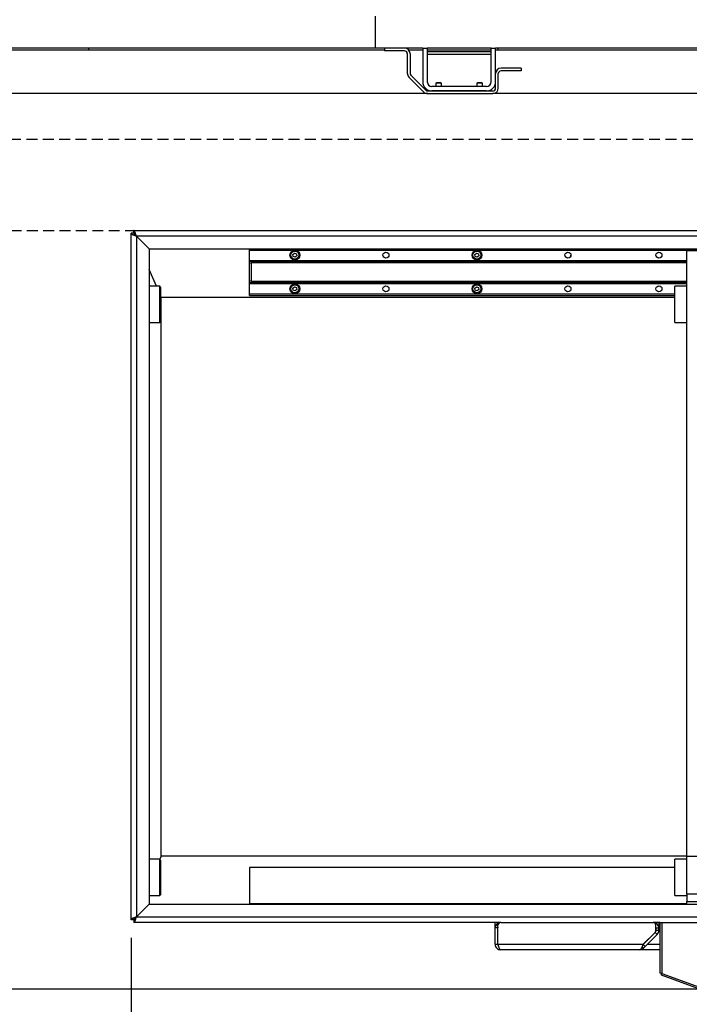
# Model space of a CAD drawing. Extents: x -72 to 51457, y 0 to 26838.
# Tile 5 of 203: x 7159 to 7895, y 6552 to 7634. Entities that reach past the tile are written whole.
import ezdxf
from ezdxf.enums import TextEntityAlignment as Align

# ---------------------------------------------------------------- set-up
doc = ezdxf.new("R2010")
doc.units = 0
doc.header["$LTSCALE"] = 12
for name, pattern in [('DASHED_SHORT_THIN', [1.5, 1, -0.5]), ('LDM', [0]), ('LEA', [0]), ('LFUN', [0]), ('SOLID_THIN', [0])]:
    doc.linetypes.add(name, pattern=pattern)
doc.layers.get('0').update_dxf_attribs({"linetype": 'CONTINUOUS'})
doc.layers.add('4', color=7, linetype='CONTINUOUS')
doc.styles.get("Standard").update_dxf_attribs({"font": 'medtext', "width": 0.75})
doc.styles.add('TDM', font='TXT', dxfattribs={"width": 0.675})
doc.dimstyles.new('MEDDIM8107', dxfattribs={"dimscale": 20, "dimtxt": 6, "dimasz": 3.5, "dimexe": 2.5, "dimexo": 2.5, "dimgap": 1.665, "dimtad": 1, "dimdec": 4, "dimrnd": 1, "dimzin": 12, "dimdsep": 46, "dimtxsty": 'Standard', "dimblk": 'MEDFUNV_7', "dimcen": 30, "dimclrd": 7, "dimclre": 7, "dimclrt": 7, "dimadec": 0, "dimazin": 0, "dimtfac": 0.7, "dimtdec": 4, "dimtmove": 0, "dimatfit": 3, "dimldrblk": 'MEDFUNV_7', "dimfxl": 0, "dimtolj": 1, "dimtzin": 0, "dimarcsym": 0})
doc.dimstyles.new('MEDDIM8130', dxfattribs={"dimscale": 20, "dimtxt": 6, "dimasz": 3.5, "dimexe": 2.5, "dimexo": 2.5, "dimgap": 1.665, "dimtad": 1, "dimdec": 4, "dimrnd": 1, "dimzin": 12, "dimdsep": 46, "dimtxsty": 'Standard', "dimblk": 'MEDFUNV_7', "dimcen": 30, "dimclrd": 7, "dimclre": 7, "dimclrt": 7, "dimadec": 0, "dimazin": 0, "dimtfac": 0.7, "dimtdec": 4, "dimtmove": 0, "dimatfit": 3, "dimldrblk": 'MEDFUNV_7', "dimfxl": 0, "dimtolj": 1, "dimtzin": 0, "dimarcsym": 0})

# ---------------------------------------------------------------- blocks, each defined once
blk = doc.blocks.new('Besch_Drauf')
at = {"color": 7, "linetype": 'SOLID_THIN', "lineweight": 25}
for p, q in [((7281.3, 6645.3), (7281.3, 7399.3)), ((7284.3, 7399.3), (7281.3, 7399.3)), ((7284.3, 7399.3), (7284.3, 7402.3)), ((7284.3, 7402.3), (7911.3, 7402.3)), ((7287.3, 7396.3), (7301.3, 7382.3)), ((7287.3, 7396.3), (7287.3, 6648.3)), ((7911.3, 7396.3), (7287.3, 7396.3)), ((7301.3, 7382.3), (7301.3, 6662.3)), ((7301.3, 7382.3), (7909.3, 7382.3)), ((7411.3, 7380.8), (7411.3, 7382.3)), ((7411.3, 7369.5), (7411.3, 7380.8)), ((7411.3, 7380.8), (7891.8, 7380.8)), ((7459.1, 7376.1), (7460.9, 7377.6)), ((7459.5, 7373.9), (7459.1, 7376.1)), ((7460.9, 7377.6), (7463, 7376.8)), ((7463, 7376.8), (7463.4, 7374.5)), ((7659.1, 7376.1), (7660.9, 7377.6)), ((7659.5, 7373.9), (7659.1, 7376.1)), ((7660.9, 7377.6), (7663, 7376.8)), ((7663, 7376.8), (7663.4, 7374.5)), ((7891.8, 7380.3), (7891.8, 7382.3)), ((7891.8, 6715.3), (7891.8, 7380.3)), ((7891.8, 7380.3), (7905.8, 7380.3)), ((7911.5, 7380.3), (7891.8, 7380.3)), ((7411.3, 7368.6), (7411.3, 7369.5)), ((7411.3, 7369.5), (7891.8, 7369.5)), ((7411.3, 7366.3), (7411.3, 7368.6)), ((7411.3, 7368.6), (7891.8, 7368.6)), ((7413.3, 7366.8), (7411.3, 7366.3)), ((7411.3, 7347.4), (7411.3, 7366.3)), ((7891.8, 7366.8), (7413.3, 7366.8)), ((7413.3, 7366.8), (7413.3, 7346.8)), ((7461.7, 7373.1), (7459.5, 7373.9)), ((7463.4, 7374.5), (7461.7, 7373.1)), ((7661.7, 7373.1), (7659.5, 7373.9)), ((7663.4, 7374.5), (7661.7, 7373.1)), ((7309.1, 7341.3), (7301.3, 7359.7)), ((7411.3, 7347.4), (7413.3, 7346.8)), ((7411.3, 7345.1), (7411.3, 7347.4)), ((7411.3, 7344.2), (7411.3, 7345.1)), ((7411.3, 7345.1), (7891.8, 7345.1)), ((7411.3, 7332.8), (7411.3, 7344.2)), ((7411.3, 7344.2), (7891.8, 7344.2)), ((7413.3, 7346.8), (7891.8, 7346.8)), ((7312.8, 7341.3), (7301.3, 7341.3)), ((7313.8, 7340.3), (7312.8, 7341.3)), ((7312.8, 7321.3), (7312.8, 7341.3)), ((7313.8, 7340.3), (7313.8, 7321.3)), ((7411.3, 7330.8), (7411.3, 7332.8)), ((7411.3, 7332.8), (7878.8, 7332.8)), ((7459.1, 7339.1), (7460.9, 7340.6)), ((7459.5, 7336.9), (7459.1, 7339.1)), ((7461.7, 7336.1), (7459.5, 7336.9)), ((7460.9, 7340.6), (7463, 7339.8)), ((7463.4, 7337.5), (7461.7, 7336.1)), ((7463, 7339.8), (7463.4, 7337.5)), ((7659.1, 7339.1), (7660.9, 7340.6)), ((7659.5, 7336.9), (7659.1, 7339.1)), ((7661.7, 7336.1), (7659.5, 7336.9)), ((7660.9, 7340.6), (7663, 7339.8)), ((7663.4, 7337.5), (7661.7, 7336.1)), ((7663, 7339.8), (7663.4, 7337.5)), ((7891.8, 7341.3), (7878.8, 7341.3)), ((7878.8, 7301.3), (7878.8, 7341.3)), ((7314.3, 7329.3), (7313.8, 7330.5)), ((7314.3, 6715.3), (7314.3, 7329.3)), ((7314.3, 7329.3), (7878.8, 7329.3)), ((7411.3, 7330.8), (7878.8, 7330.8)), ((7312.8, 7301.3), (7312.8, 7321.3)), ((7313.8, 7321.3), (7313.8, 7302.3)), ((7301.3, 7301.3), (7312.8, 7301.3)), ((7312.8, 7301.3), (7313.8, 7302.3)), ((7878.8, 7301.3), (7891.8, 7301.3)), ((7312.8, 6711.8), (7301.3, 6711.8)), ((7314.3, 6715.3), (7312.8, 6711.8)), ((7313.8, 6710.8), (7312.8, 6711.8)), ((7312.8, 6691.8), (7312.8, 6711.8)), ((7313.8, 6710.8), (7313.8, 6691.8)), ((7891.8, 6715.3), (7314.3, 6715.3)), ((7891.8, 6711.8), (7878.8, 6711.8)), ((7878.8, 6671.8), (7878.8, 6711.8)), ((7891.8, 6673.3), (7891.8, 6715.3)), ((7891.8, 6715.3), (8031.8, 6715.3)), ((7878.8, 6702.8), (7411.3, 6702.8)), ((7411.3, 6702.8), (7411.3, 6662.8)), ((7312.8, 6671.8), (7312.8, 6691.8)), ((7313.8, 6691.8), (7313.8, 6672.8)), ((8031.8, 6673.3), (7891.8, 6673.3)), ((7891.8, 6673.3), (7891.8, 6665.3)), ((7287.3, 6648.3), (7301.3, 6662.3)), ((7301.3, 6671.8), (7312.8, 6671.8)), ((7301.3, 6662.3), (9021.3, 6662.3)), ((7312.8, 6671.8), (7313.8, 6672.8)), ((7891.8, 6662.8), (7411.3, 6662.8)), ((7878.8, 6671.8), (7891.8, 6671.8)), ((7891.8, 6665.3), (8031.8, 6665.3)), ((7891.8, 6662.3), (7891.8, 6665.3)), ((7284.3, 6645.3), (7281.3, 6645.3)), ((7284.3, 6645.3), (7284.3, 6642.3)), ((7687.3, 6642.3), (7284.3, 6642.3)), ((7287.3, 6648.3), (9035.3, 6648.3)), ((7681.3, 6636.3), (7681.3, 6642.3)), ((7684.3, 6641.5), (7684.3, 6642.3)), ((7687.3, 6642.3), (7687.3, 6642.3)), ((7687.4, 6642.3), (7854.9, 6642.3)), ((7862.3, 6642.3), (7855.1, 6642.3)), ((7855.1, 6642.3), (7855.1, 6642.3)), ((7858.1, 6642.3), (7858.1, 6641.5)), ((7861.1, 6642.3), (7861.1, 6636.3)), ((7862.3, 6642.3), (7862.3, 6587)), ((7862.3, 6642.3), (7864.4, 6642.3)), ((7864.4, 6642.3), (7913.3, 6642.3)), ((7864.4, 6642.3), (7864.4, 6586.4)), ((7681.3, 6618.3), (7681.3, 6636.3)), ((7684.3, 6636.3), (7681.3, 6636.3)), ((7684.3, 6618.3), (7684.3, 6636.3)), ((7684.4, 6618.3), (7684.4, 6639.3)), ((7844, 6618.1), (7857.2, 6631.3)), ((7844.1, 6618.3), (7857.1, 6631.4)), ((7857.2, 6631.3), (7859.3, 6629.1)), ((7858, 6633.5), (7857.9, 6639.4)), ((7858.1, 6633.4), (7858.1, 6636.3)), ((7858.1, 6636.3), (7861.1, 6636.3)), ((7861.1, 6633.4), (7858.1, 6633.4)), ((7861.1, 6633.4), (7861.1, 6636.3)), ((7846.2, 6616), (7859.3, 6629.1)), ((7681.3, 6618.3), (7684.3, 6618.3)), ((7684.4, 6618.3), (7684.3, 6618.3)), ((7684.4, 6618.3), (7844.1, 6618.3)), ((7840, 6612.3), (7687.3, 6612.3)), ((7841.3, 6612.3), (7840, 6612.3)), ((7841.3, 6612.6), (7841.3, 6612.3)), ((7862.3, 6612.3), (7841.3, 6612.3)), ((7844.3, 6614.1), (7842.8, 6615.6)), ((7843.9, 6618), (7844, 6618.1)), ((7844, 6618.1), (7846.2, 6616)), ((7844.1, 6618.3), (7844.3, 6618.3)), ((7844.3, 6614.1), (7846.2, 6616)), ((7848.5, 6618.3), (7862.3, 6618.3)), ((7905, 6569.4), (7864.1, 6584.3)), ((7864.4, 6586.4), (7905.7, 6571.3))]:
    blk.add_line(p, q, dxfattribs=at)
for points in [[(7287.3, 7396.3), (7287.3, 7396.3)], [(7684.4, 6637.3), (7684.3, 6636.9), (7684.3, 6636.3)], [(7858.1, 6636.3), (7858, 6636.9), (7857.9, 6637.2)]]:
    blk.add_lwpolyline(points, dxfattribs=at)
for centre, radius in [((7461.3, 7375.3), 5.4), ((7461.3, 7375.3), 5), ((7461.3, 7375.3), 4.4), ((7561.3, 7375.3), 3.3), ((7661.3, 7375.3), 5.4), ((7661.3, 7375.3), 5), ((7661.3, 7375.3), 4.4), ((7761.3, 7375.3), 3.3), ((7861.3, 7375.3), 3.3), ((7461.3, 7338.3), 5.4), ((7661.3, 7338.3), 5.4), ((7461.3, 7338.3), 5), ((7461.3, 7338.3), 4.4), ((7561.3, 7338.3), 3.3), ((7661.3, 7338.3), 5), ((7661.3, 7338.3), 4.4), ((7761.3, 7338.3), 3.3), ((7861.3, 7338.3), 3.3)]:
    blk.add_circle(centre, radius, dxfattribs=at)
for centre, radius, start, end in [((7770.3, 7372.3), 6.72, 148.6317, 174.4984), ((7687.3, 6636.3), 6, 90, 180), ((7687.4, 6639.3), 3, 90, 180), ((7854.9, 6639.3), 3, 0.235, 90), ((7855.1, 6636.3), 6, 0, 90), ((7855, 6633.5), 3, 315, 0.235), ((7855.1, 6633.4), 3, 315, 0), ((7855.1, 6633.4), 6, 315, 0)]:
    blk.add_arc(centre, radius, start, end, dxfattribs=at)
for points, knots in [([(7281.3, 7399.3), (7281.5, 7398.7), (7281.7, 7398.5), (7282.6, 7398), (7282.9, 7397.9), (7283.4, 7397.7), (7284.2, 7397.3), (7285.4, 7396.9), (7286.6, 7396.6), (7287.3, 7396.3)], [0, 0, 0, 0, 1, 1, 1, 2, 3, 4, 5, 5, 5, 5]), ([(7284.3, 7399.3), (7284.4, 7398.7), (7284.5, 7398.4), (7285, 7398), (7285.4, 7397.6), (7286, 7397.2), (7287.3, 7396.3)], [0, 0, 0, 0, 1, 1, 1, 2, 2, 2, 2]), ([(7284.3, 7399.3), (7284.5, 7399.3), (7284.5, 7399.2), (7284.7, 7399), (7284.8, 7398.8), (7284.9, 7398.5), (7285.1, 7397.9)], [0, 0, 0, 0, 1, 1, 1, 2, 2, 2, 2]), ([(7287.3, 6648.3), (7286.5, 6648.1), (7285.4, 6647.7), (7284.2, 6647.3), (7283.3, 6647), (7282.8, 6646.7), (7282.6, 6646.6), (7281.7, 6646.2), (7281.3, 6645.8), (7281.3, 6645.3)], [0, 0, 0, 0, 1, 2, 3, 4, 4, 4, 5, 5, 5, 5]), ([(7284.3, 6642.3), (7284.9, 6642.5), (7285.1, 6642.8), (7285.6, 6643.7), (7285.7, 6644), (7285.9, 6644.5), (7286.3, 6645.3), (7286.7, 6646.5), (7287, 6647.6), (7287.3, 6648.3)], [0, 0, 0, 0, 1, 1, 1, 2, 3, 4, 5, 5, 5, 5]), ([(7284.3, 6645.3), (7284.9, 6645.5), (7285.2, 6645.6), (7285.6, 6646), (7286, 6646.5), (7286.4, 6647.1), (7287.3, 6648.3)], [0, 0, 0, 0, 1, 1, 1, 2, 2, 2, 2]), ([(7287.3, 6648.3), (7285.9, 6647.5), (7285.4, 6647.1), (7284.9, 6646.7), (7284.5, 6646.2), (7284.4, 6646), (7284.3, 6645.3)], [0, 0, 0, 0, 1, 1, 1, 2, 2, 2, 2]), ([(7285.1, 6646.8), (7284.9, 6646.2), (7284.8, 6646), (7284.7, 6645.7), (7284.5, 6645.5), (7284.4, 6645.4), (7284.3, 6645.3)], [0, 0, 0, 0, 1, 1, 1, 2, 2, 2, 2]), ([(7681.3, 6618.3), (7681.5, 6616.2), (7681.9, 6615.2), (7683.1, 6614), (7684.2, 6612.9), (7685.5, 6612.4), (7687.3, 6612.3)], [0, 0, 0, 0, 1, 1, 1, 2, 2, 2, 2]), ([(7684.3, 6618.3), (7684.3, 6617.8), (7684.4, 6617.5), (7684.5, 6617.3), (7684.5, 6617), (7684.7, 6616.9), (7685, 6616.5)], [0, 0, 0, 0, 1, 1, 1, 2, 2, 2, 2]), ([(7687.3, 6612.3), (7686.6, 6612.6), (7686.4, 6612.8), (7686, 6613.7), (7685.6, 6614.7), (7685.2, 6615.7), (7684.4, 6618.3)], [0, 0, 0, 0, 1, 1, 1, 2, 2, 2, 2]), ([(7844.1, 6618.3), (7842.9, 6615.7), (7842.4, 6614.7), (7841.8, 6613.7), (7841.2, 6612.8), (7840.9, 6612.6), (7840, 6612.3)], [0, 0, 0, 0, 1, 1, 1, 2, 2, 2, 2]), ([(7840, 6612.3), (7841.3, 6612.5), (7841.9, 6612.6), (7842.5, 6612.9), (7843.1, 6613.1), (7843.6, 6613.5), (7844.3, 6614.1)], [0, 0, 0, 0, 1, 1, 1, 2, 2, 2, 2]), ([(7864.4, 6586.4), (7863.4, 6586.6), (7863.1, 6586.6), (7862.7, 6586.7), (7862.4, 6586.8), (7862.3, 6586.8), (7862.3, 6587)], [0, 0, 0, 0, 1, 1, 1, 2, 2, 2, 2]), ([(7864.1, 6584.3), (7864.1, 6584.3), (7864.1, 6584.4), (7864.1, 6584.4), (7864.1, 6584.5), (7864.1, 6584.6), (7864.1, 6584.8), (7864.1, 6585.1), (7864.2, 6585.5), (7864.4, 6586.4)], [0, 0, 0, 0, 1, 1, 1, 2, 2, 2, 3, 3, 3, 3])]:
    blk.add_open_spline(points, degree=3, knots=knots, dxfattribs=at)
for points in [[(7287.3, 7396.3), (7286.9, 7397.6), (7286.2, 7399.5), (7285.5, 7401.2), (7284.9, 7402.1), (7284.5, 7402.3), (7284.3, 7402.3)], [(7287.3, 7396.3), (7286.9, 7397), (7286.2, 7397.9), (7285.5, 7398.8), (7284.9, 7399.2), (7284.5, 7399.3), (7284.3, 7399.3)]]:
    blk.add_open_spline(points, degree=3, dxfattribs=at)
blk = doc.blocks.new('Wand_Drauf')
at = {"color": 7, "linetype": 'DASHED_SHORT_THIN', "lineweight": 25, "flags": 128}
blk.add_lwpolyline([(1866.8, 7502.3), (1866.8, 7402.3), (12387.6, 7402.3), (12387.6, 7502.3)], close=True, dxfattribs=at)
blk = doc.blocks.new('MEDFUNV_6')
at = {"color": 0, "linetype": 'LFUN', "lineweight": -2}
for points in [[(1, 0.133), (0, 0), (1, -0.133), (1, 0.133)], [(1, 0.111), (0.167, 0), (1, -0.111)], [(1, 0.089), (0.333, 0), (1, -0.089)], [(1, 0.067), (0.5, 0), (1, -0.067)], [(1, 0.044), (0.667, 0), (1, -0.044)], [(1, 0.022), (0.833, 0), (1, -0.022)]]:
    blk.add_lwpolyline(points, dxfattribs=at)
blk = doc.blocks.new('MEDFUNV_7')
at = {"color": 0, "linetype": 'LFUN', "lineweight": -2}
for points in [[(-1, 0.133), (0, 0), (-1, -0.133), (-1, 0.133)], [(-1, 0.111), (-0.167, 0), (-1, -0.111)], [(-1, 0.089), (-0.333, 0), (-1, -0.089)], [(-1, 0.067), (-0.5, 0), (-1, -0.067)], [(-1, 0.044), (-0.667, 0), (-1, -0.044)], [(-1, 0.022), (-0.833, 0), (-1, -0.022)]]:
    blk.add_lwpolyline(points, dxfattribs=at)
blk = doc.blocks.new('MEDCLUMP_DIM_8108_')
at = {"layer": '4', "color": 7, "linetype": 'LEA', "lineweight": 25}
for p, q in [((5820.8, 7552.7), (3300.8, 7552.7)), ((7974.3, 6569.1), (3300.8, 6569.1))]:
    blk.add_line(p, q, dxfattribs=at)
at = {"layer": '4', "color": 7, "linetype": 'LDM', "lineweight": 25}
blk.add_line((3350.8, 7552.7), (3350.8, 6569.1), dxfattribs=at)
at = {"layer": '4', "color": 7, "linetype": 'LDM', "lineweight": 25, "xscale": 70, "yscale": 70, "zscale": 70, "rotation": 270}
for name, p in [('MEDFUNV_6', (3350.8, 7552.7)), ('MEDFUNV_7', (3350.8, 6569.1))]:
    blk.add_blockref(name, p, dxfattribs=at)
at = {"layer": '4', "color": 7, "lineweight": 25, "style": 'TDM', "width": 0.675}
blk.add_text('984', height=120, rotation=90, dxfattribs=at).set_placement((3350.8, 6952.9), align=Align.BOTTOM_LEFT)
blk = doc.blocks.new('*D28')
at = {"lineweight": 0}
blk.add_blockref('MEDCLUMP_DIM_8108_', (0, 0), dxfattribs=at)
blk = doc.blocks.new('MEDCLUMP_DIM_8131_')
at = {"layer": '4', "color": 7, "linetype": 'LEA', "lineweight": 25}
for p, q in [((7281.3, 6625.3), (7281.3, 5967.8)), ((9041.3, 6625.3), (9041.3, 5967.8))]:
    blk.add_line(p, q, dxfattribs=at)
at = {"layer": '4', "color": 7, "linetype": 'LDM', "lineweight": 25}
blk.add_line((7281.3, 6017.8), (9041.3, 6017.8), dxfattribs=at)
at = {"layer": '4', "color": 7, "linetype": 'LDM', "lineweight": 25, "xscale": 70, "yscale": 70, "zscale": 70}
for name, p in [('MEDFUNV_6', (7281.3, 6017.8)), ('MEDFUNV_7', (9041.3, 6017.8))]:
    blk.add_blockref(name, p, dxfattribs=at)
at = {"layer": '4', "color": 7, "lineweight": 25, "style": 'TDM', "width": 0.781579}
blk.add_text('1760', height=120, dxfattribs=at).set_placement((8012.8, 6017.8), align=Align.BOTTOM_LEFT)
blk = doc.blocks.new('*D22')
at = {"lineweight": 0}
blk.add_blockref('MEDCLUMP_DIM_8131_', (0, 0), dxfattribs=at)
blk = doc.blocks.new('Vela_Drauf')
at = {"color": 7, "linetype": 'SOLID_THIN', "lineweight": 25}
for p, q in [((7549.8, 7608.7), (7549.8, 7637.7)), ((7549.8, 7602.7), (7549.8, 7608.7)), ((7549.8, 7602.7), (6897.3, 7602.7)), ((7084.8, 7600.7), (7559.8, 7600.7)), ((7234.8, 7600.7), (7234.8, 7602.7)), ((7559.8, 7602.7), (7549.8, 7602.7)), ((7581.8, 7602.7), (7559.8, 7602.7)), ((7559.8, 7602.7), (7559.8, 7599.7)), ((7581.8, 7599.7), (7559.8, 7599.7)), ((7601.8, 7602.7), (7581.8, 7602.7)), ((7584.8, 7602.7), (7584.8, 7601.9)), ((7584.8, 7596.7), (7584.8, 7575.2)), ((7586.2, 7600.7), (7601.8, 7600.7)), ((7587.8, 7596.7), (7587.8, 7575.2)), ((7601.8, 7602.7), (7606.8, 7602.7)), ((7601.8, 7602.7), (7601.8, 7565.7)), ((7606.8, 7602.7), (7606.8, 7565.7)), ((7676.8, 7602.7), (7606.8, 7602.7)), ((7606.8, 7600.7), (7676.8, 7600.7)), ((7676.8, 7598.7), (7606.8, 7598.7)), ((7676.8, 7595.7), (7606.8, 7595.7)), ((7676.8, 7602.7), (7681.8, 7602.7)), ((7676.8, 7565.7), (7676.8, 7602.7)), ((7681.8, 7565.7), (7681.8, 7602.7)), ((8637.8, 7602.7), (7681.8, 7602.7)), ((7681.8, 7600.7), (8284.8, 7600.7)), ((7684.8, 7600.7), (7684.8, 7602.7)), ((7586.5, 7570.9), (7603, 7554.4)), ((7588.6, 7573), (7605.1, 7556.6)), ((7681.8, 7558.7), (7681.8, 7574.7)), ((7684.8, 7558.7), (7684.8, 7574.7)), ((7709.8, 7580.7), (7687.8, 7580.7)), ((7709.8, 7577.7), (7687.8, 7577.7)), ((7709.8, 7580.7), (7709.8, 7577.7)), ((7671.8, 7560.7), (7611.8, 7560.7)), ((7616.9, 7564.7), (7616.3, 7564.1)), ((7616.3, 7564.1), (7616.3, 7560.7)), ((7622.3, 7564.1), (7616.3, 7564.1)), ((7621.6, 7564.7), (7616.9, 7564.7)), ((7622.3, 7564.1), (7621.6, 7564.7)), ((7622.3, 7560.7), (7622.3, 7564.1)), ((7661.9, 7564.7), (7661.3, 7564.1)), ((7661.3, 7564.1), (7661.3, 7560.7)), ((7667.3, 7564.1), (7661.3, 7564.1)), ((7666.6, 7564.7), (7661.9, 7564.7)), ((7667.3, 7564.1), (7666.6, 7564.7)), ((7667.3, 7560.7), (7667.3, 7564.1)), ((7607.2, 7552.7), (7084.8, 7552.7)), ((7607.2, 7555.7), (7678.8, 7555.7)), ((7607.2, 7552.7), (7678.8, 7552.7)), ((7671.8, 7555.7), (7611.8, 7555.7)), ((8284.8, 7552.7), (7678.8, 7552.7))]:
    blk.add_line(p, q, dxfattribs=at)
for centre, radius, start, end in [((7581.8, 7596.7), 6, 0, 90), ((7581.8, 7596.7), 3, 0, 90), ((7590.8, 7575.2), 6, 180, 225), ((7590.8, 7575.2), 3, 180, 225), ((7687.8, 7574.7), 6, 90, 180), ((7687.8, 7574.7), 3, 90, 180), ((7611.8, 7565.7), 10, 180, 270), ((7611.8, 7565.7), 5, 180, 270), ((7671.8, 7565.7), 10, 270, 0), ((7671.8, 7565.7), 5, 270, 0), ((7607.2, 7558.7), 6, 225, 270), ((7607.2, 7558.7), 3, 225, 270), ((7678.8, 7558.7), 6, 270, 0), ((7678.8, 7558.7), 3, 270, 0)]:
    blk.add_arc(centre, radius, start, end, dxfattribs=at)

msp = doc.modelspace()

# ---------------------------------------------------------------- block references
at = {"lineweight": 0}
for name in ['Vela_Drauf', 'Besch_Drauf', 'Wand_Drauf']:
    msp.add_blockref(name, (0, 0), dxfattribs=at)

# ---------------------------------------------------------------- dimensions: what is measured, and where the dimension line sits
at = {"layer": '4', "color": 7, "linetype": 'LDM', "lineweight": 25}
dim = msp.add_linear_dim(base=(3350.8, 7552.7), p1=(7994.3, 6569.1), p2=(5840.8, 7552.7), angle=90, dimstyle='MEDDIM8107', override={"dimscale": 20, "dimdec": 0, "dimblk": 'MEDFUNV_7', "dimclrd": 7, "dimclre": 7, "dimclrt": 7, "dimtzin": 8}, dxfattribs=at)
dim.commit()
dim.dimension.update_dxf_attribs({"geometry": '*D28', "text_midpoint": (3250.8, 7060.9)})
dim = msp.add_linear_dim(base=(7281.3, 6017.8), p1=(9041.3, 6645.3), p2=(7281.3, 6645.3), dimstyle='MEDDIM8130', override={"dimscale": 20, "dimdec": 0, "dimblk": 'MEDFUNV_7', "dimclrd": 7, "dimclre": 7, "dimclrt": 7, "dimtzin": 8}, dxfattribs=at)
dim.commit()
dim.dimension.update_dxf_attribs({"geometry": '*D22', "text_midpoint": (8161.3, 6117.8)})

doc.saveas('drawing.dxf')
